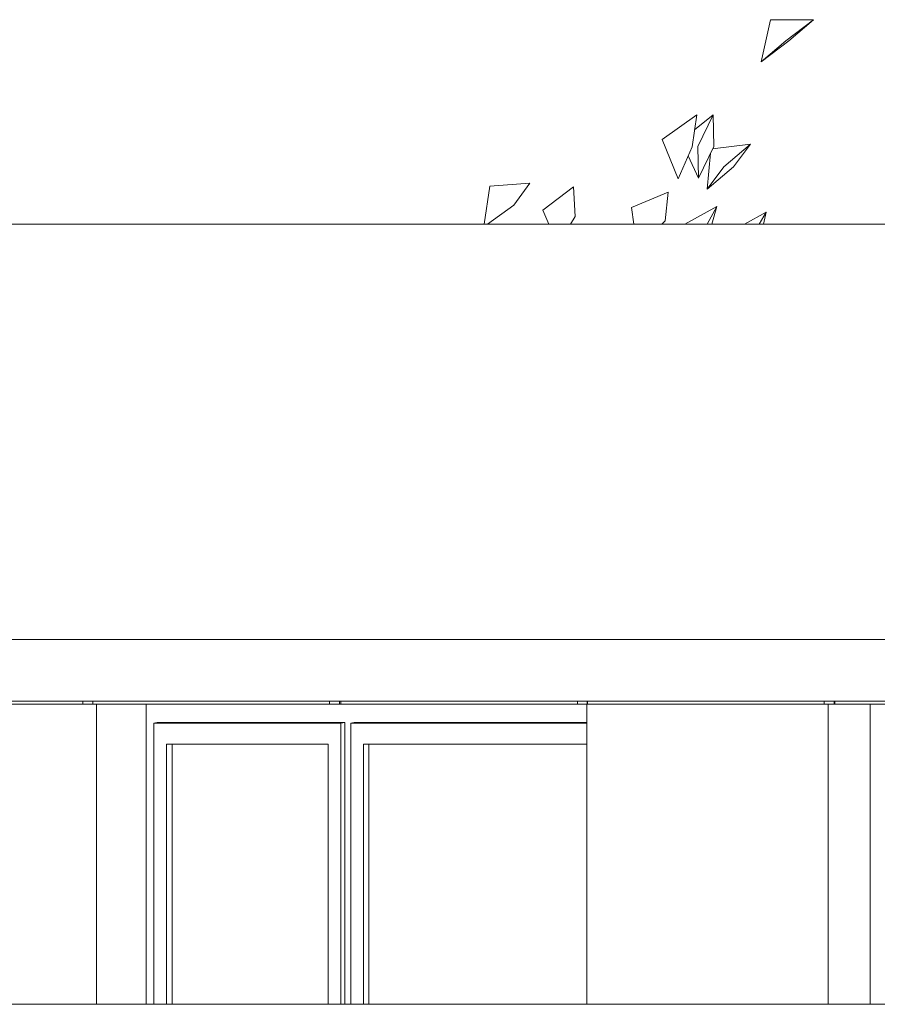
# Model space of a CAD drawing. Extents: x 169645 to 508157, y -5167 to 165945.
# Tile 99 of 130: x 188797 to 191568, y 150202 to 153383. Entities that reach past the tile are written whole.
import ezdxf

# ---------------------------------------------------------------- set-up
doc = ezdxf.new("R2010")
doc.units = 0
doc.header["$MEASUREMENT"] = 0
for name, color, linetype in [('Brise Soleil', 7, 'Continuous'), ('Doublages Inter', 7, 'Continuous'), ('Murs Périphériques', 7, 'Continuous'), ('Plomberie Sanitaire', 7, 'Continuous')]:
    doc.layers.add(name, color=color, linetype=linetype)

msp = doc.modelspace()

# ---------------------------------------------------------------- linework, layer by layer
at = {"layer": 'Brise Soleil', "linetype": 'Continuous', "lineweight": 20}
for p, q in [((186456.9, 151381.4), (192621.8, 151381.4)), ((186456.9, 151181.4), (192621.8, 151181.4)), ((189001.5, 151172.4), (188250.1, 151172.4)), ((189001.5, 151181.4), (189001.5, 151172.4)), ((189033, 151172.4), (189001.5, 151172.4)), ((189033, 151172.4), (189033, 151181.4)), ((189798, 151172.4), (189033, 151172.4)), ((189798, 151181.4), (189798, 151172.4)), ((189830, 151172.4), (189798, 151172.4)), ((189830, 151181.4), (189830, 151172.4)), ((189834.3, 151172.4), (189830, 151172.4)), ((189834.3, 151172.4), (189834.3, 151181.4)), ((190599.2, 151172.4), (189834.3, 151172.4)), ((190599.2, 151181.4), (190599.2, 151172.4)), ((190631.2, 151172.4), (190599.2, 151172.4)), ((190631.2, 151181.4), (190631.2, 151172.4)), ((190632.1, 151172.4), (190631.2, 151172.4)), ((190632.1, 151172.4), (190632.1, 151181.4)), ((191397, 151172.4), (190632.1, 151172.4)), ((191397, 151181.4), (191397, 151172.4)), ((191429, 151172.4), (191397, 151172.4)), ((191429, 151181.4), (191429, 151172.4)), ((191431.2, 151172.4), (191429, 151172.4)), ((191431.2, 151172.4), (191431.2, 151181.4)), ((192196.1, 151172.4), (191431.2, 151172.4))]:
    msp.add_line(p, q, dxfattribs=at)
at = {"layer": 'Doublages Inter', "linetype": 'Continuous', "lineweight": 20}
for p, q in [((191545.2, 150202.4), (191545.2, 151172.4)), ((189241.6, 151112.3), (189230.8, 151110.3)), ((189230.8, 150202.4), (189230.8, 151110.3)), ((189230.8, 151110.3), (189834.3, 151110.3)), ((189241.6, 151112.3), (189847.5, 151112.3)), ((189847.5, 151112.3), (189834.3, 151110.3)), ((189834.3, 151110.3), (189834.3, 150202.4)), ((189847.5, 151112.3), (189847.5, 150202.4)), ((189877.5, 151112.3), (189866.7, 151110.3)), ((189866.7, 150202.4), (189866.7, 151110.3)), ((189866.7, 151110.3), (190629.7, 151110.3)), ((189877.5, 151112.3), (190629.7, 151112.3)), ((189271.6, 150202.4), (189271.6, 151042.3)), ((189271.6, 151042.3), (189793.5, 151042.3)), ((189289.6, 150202.4), (189289.6, 151042.3)), ((189793.5, 151042.3), (189793.5, 150202.4)), ((189907.5, 150202.4), (189907.5, 151042.3)), ((189907.5, 151042.3), (190629.7, 151042.3)), ((189925.5, 150202.4), (189925.5, 151042.3))]:
    msp.add_line(p, q, dxfattribs=at)
at = {"layer": 'Murs Périphériques', "linetype": 'Continuous', "lineweight": 20}
for p, q in [((193905.4, 152722.4), (187494.4, 152722.4)), ((189045.6, 150202.4), (189045.6, 151172.4)), ((189205.6, 150202.4), (189205.6, 151172.4)), ((190629.7, 150202.4), (190629.7, 151172.4)), ((191409.2, 151172.4), (191409.2, 150202.4)), ((193881.1, 150202.4), (182037.8, 150202.4))]:
    msp.add_line(p, q, dxfattribs=at)
at = {"layer": 'Plomberie Sanitaire', "linetype": 'Continuous', "lineweight": 20}
for p, q in [((191192.8, 153246.8), (191222.6, 153382.6)), ((191222.6, 153382.6), (191361.6, 153383.3)), ((191272.2, 153315), (191361.6, 153383.3)), ((191282.2, 153315), (191361.6, 153383.3)), ((191192.8, 153246.8), (191272.2, 153315)), ((191192.8, 153246.8), (191282.2, 153315)), ((190872.6, 152996.8), (190984.5, 153075.9)), ((190970, 152972.5), (190984.5, 153075.9)), ((190977.7, 153027.5), (191037.5, 153075.7)), ((190988.5, 152973.4), (191037.5, 153075.7)), ((191039.6, 152973.4), (191037.5, 153075.7)), ((190924.4, 152869.1), (190872.6, 152996.8)), ((190924.4, 152869.1), (190970, 152972.5)), ((190990.6, 152871.1), (190988.5, 152973.4)), ((190990.6, 152871.1), (191039.6, 152973.4)), ((191035.8, 152965.6), (191158, 152981.2)), ((191072.6, 152908.4), (191158, 152981.2)), ((191103.6, 152908.4), (191158, 152981.2)), ((190990.6, 152871.1), (190957.2, 152943.6)), ((191018.3, 152835.5), (191029.3, 152952)), ((191018.3, 152835.5), (191072.6, 152908.4)), ((191018.3, 152835.5), (191103.6, 152908.4)), ((190298.2, 152722.4), (190315.8, 152845.3)), ((190315.8, 152845.3), (190445.5, 152855.4)), ((190393.3, 152784.5), (190445.5, 152855.4)), ((190445.4, 152855.3), (190445.5, 152855.4)), ((190487.6, 152768.4), (190586.5, 152843.8)), ((190591.6, 152747.2), (190586.5, 152843.8)), ((190773.4, 152776.2), (190892.3, 152826.4)), ((190882.2, 152733.4), (190892.3, 152826.4)), ((190309, 152722.4), (190393.3, 152784.5)), ((190506.5, 152722.4), (190487.6, 152768.4)), ((190781.1, 152722.4), (190773.4, 152776.2)), ((190946.1, 152722.4), (191049.4, 152780.1)), ((191018.6, 152722.4), (191049.4, 152780.1)), ((191033.2, 152722.4), (191049.4, 152780.1)), ((191139.5, 152722.4), (191208.8, 152761.6)), ((191186.3, 152722.4), (191208.8, 152761.6)), ((191199.9, 152722.4), (191208.8, 152761.6)), ((190577.3, 152722.4), (190591.6, 152747.2)), ((190871.6, 152722.4), (190882.2, 152733.4))]:
    msp.add_line(p, q, dxfattribs=at)

doc.saveas('drawing.dxf')
